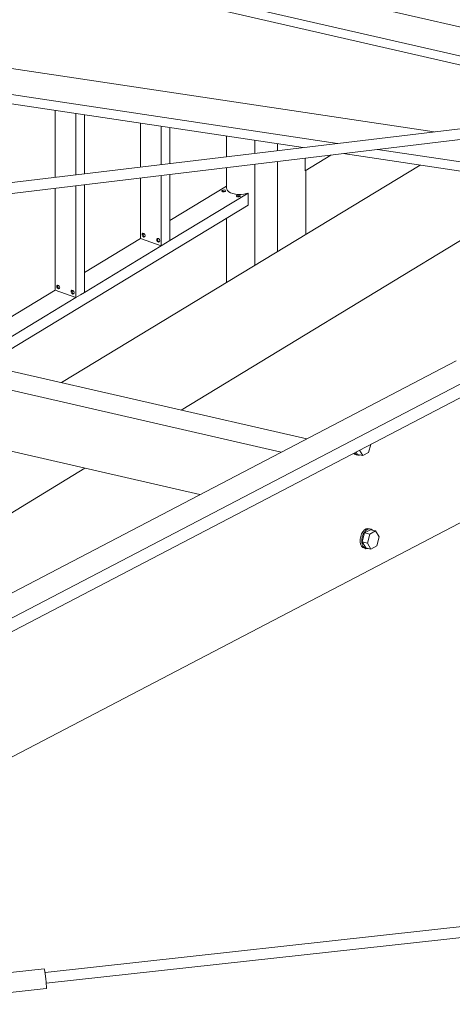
# Model space of a CAD drawing. Header units: millimetres. Extents: x 6879 to 7883, y 14059 to 14709.
# Tile 17 of 85: x 7082.68 to 7089.11, y 14345.14 to 14359.79. Entities that reach past the tile are written whole.
import ezdxf

# ---------------------------------------------------------------- set-up
doc = ezdxf.new("R2010")
doc.units = ezdxf.units.MM
doc.header["$LTSCALE"] = 10
doc.layers.add('PS_DIM', color=4, linetype='Continuous', lineweight=13)
doc.layers.add('PS_SOLID', color=7, linetype='Continuous', lineweight=30)

# ---------------------------------------------------------------- blocks, each defined once
blk = doc.blocks.new('uh')
at = {"layer": 'PS_SOLID', "color": 3, "linetype": 'Continuous', "lineweight": 13, "extrusion": (-1.11022e-16, 0.902689, 0.430295)}
for p, q in [((8134.928, 14380.183), (8146.437, 14377.541)), ((8134.751, 14380.091), (8146.059, 14377.496)), ((8141.052, 14379.209), (8147.671, 14377.69)), ((8132.169, 14378.741), (8142.963, 14377.123)), ((8131.591, 14378.439), (8141.524, 14376.95)), ((8131.386, 14378.332), (8141.016, 14376.889)), ((8142.119, 14376.861), (8147.706, 14376.023)), ((8141.611, 14376.799), (8147.502, 14375.916))]:
    blk.add_line(p, q, dxfattribs=at)
at = {"layer": 'PS_SOLID', "color": 6, "linetype": 'Continuous', "lineweight": 13, "extrusion": (-1.11022e-16, 0.902689, 0.430295)}
for p, q in [((8154.228, 14379.056), (8127.334, 14365.001)), ((8127.351, 14364.807), (8154.287, 14378.884)), ((8129.642, 14364.142), (8156.02, 14377.927)), ((8143.288, 14373.714), (8141.783, 14372.928)), ((8141.783, 14372.928), (8128.987, 14366.24))]:
    blk.add_line(p, q, dxfattribs=at)
at = {"layer": 'PS_SOLID', "color": 241, "linetype": 'Continuous', "lineweight": 13, "extrusion": (-1.11022e-16, 0.902689, 0.430295)}
for p, q in [((8151.861, 14378.194), (8128.666, 14375.402)), ((8129.126, 14375.296), (8151.461, 14377.985)), ((8154.115, 14366.485), (8137.179, 14364.613)), ((8137.197, 14364.454), (8153.725, 14366.281)), ((8137.165, 14364.672), (8135.478, 14364.486)), ((8137.168, 14364.668), (8137.165, 14364.672)), ((8137.172, 14364.653), (8137.168, 14364.668)), ((8137.176, 14364.629), (8137.172, 14364.653)), ((8137.181, 14364.596), (8137.176, 14364.629)), ((8137.186, 14364.559), (8137.181, 14364.596)), ((8137.191, 14364.518), (8137.186, 14364.559)), ((8137.195, 14364.478), (8137.191, 14364.518)), ((8135.51, 14364.189), (8137.198, 14364.375)), ((8137.198, 14364.441), (8137.195, 14364.478)), ((8137.2, 14364.411), (8137.198, 14364.441)), ((8137.198, 14364.375), (8137.2, 14364.376)), ((8137.2, 14364.389), (8137.2, 14364.411)), ((8137.2, 14364.376), (8137.2, 14364.389))]:
    blk.add_line(p, q, dxfattribs=at)
at = {"layer": 'PS_SOLID', "color": 146, "linetype": 'Continuous', "lineweight": 13, "extrusion": (-1.11022e-16, 0.902689, 0.430295)}
for p, q in [((8137.327, 14377.442), (8137.327, 14376.445)), ((8137.636, 14377.395), (8137.636, 14376.482)), ((8137.763, 14376.497), (8137.763, 14377.376)), ((8138.599, 14377.251), (8138.599, 14376.598)), ((8138.907, 14377.205), (8138.907, 14376.635)), ((8139.035, 14376.65), (8139.035, 14377.186)), ((8139.876, 14377.059), (8139.876, 14376.751)), ((8140.299, 14376.802), (8140.299, 14376.996)), ((8140.634, 14376.946), (8140.634, 14376.843)), ((8140.634, 14376.682), (8140.634, 14375.339)), ((8141.044, 14376.544), (8141.429, 14376.778)), ((8141.044, 14376.725), (8141.057, 14376.733)), ((8141.046, 14376.727), (8141.044, 14376.725)), ((8141.044, 14376.725), (8141.044, 14376.544)), ((8141.048, 14376.732), (8141.046, 14376.727)), ((8139.876, 14376.289), (8139.876, 14376.591)), ((8140.299, 14375.136), (8140.299, 14376.642)), ((8141.057, 14375.596), (8141.057, 14376.552)), ((8138.599, 14376.437), (8138.599, 14375.593)), ((8138.907, 14376.474), (8138.907, 14375.428)), ((8139.035, 14375.505), (8139.035, 14376.489)), ((8137.327, 14376.284), (8137.327, 14374.821)), ((8137.636, 14376.321), (8137.636, 14374.656)), ((8137.763, 14374.733), (8137.763, 14376.336)), ((8139.876, 14376.313), (8139.035, 14375.802)), ((8139.808, 14376.248), (8139.821, 14376.256)), ((8139.808, 14376.238), (8139.808, 14376.248)), ((8139.822, 14376.231), (8139.808, 14376.238)), ((8139.816, 14376.234), (8139.822, 14376.238)), ((8139.821, 14376.256), (8139.841, 14376.258)), ((8139.822, 14376.238), (8139.842, 14376.24)), ((8139.842, 14376.23), (8139.822, 14376.231)), ((8139.841, 14376.258), (8139.859, 14376.254)), ((8139.842, 14376.24), (8139.86, 14376.236)), ((8139.86, 14376.236), (8139.842, 14376.23)), ((8139.859, 14376.254), (8139.866, 14376.245)), ((8139.866, 14376.245), (8139.86, 14376.236)), ((8139.86, 14376.236), (8139.86, 14376.236)), ((8139.879, 14376.268), (8139.876, 14376.289)), ((8139.891, 14376.249), (8139.879, 14376.268)), ((8139.91, 14376.232), (8139.891, 14376.249)), ((8139.937, 14376.217), (8139.91, 14376.232)), ((8139.97, 14376.205), (8139.937, 14376.217)), ((8139.035, 14375.505), (8140.199, 14376.212)), ((8140.008, 14376.197), (8139.97, 14376.205)), ((8140.049, 14376.193), (8140.008, 14376.197)), ((8140.024, 14376.171), (8140.037, 14376.179)), ((8140.024, 14376.162), (8140.024, 14376.171)), ((8140.038, 14376.155), (8140.024, 14376.162)), ((8140.032, 14376.158), (8140.038, 14376.161)), ((8140.037, 14376.179), (8140.057, 14376.182)), ((8140.038, 14376.161), (8140.058, 14376.164)), ((8140.058, 14376.154), (8140.038, 14376.155)), ((8140.092, 14376.193), (8140.049, 14376.193)), ((8140.057, 14376.182), (8140.075, 14376.177)), ((8140.058, 14376.164), (8140.076, 14376.16)), ((8140.076, 14376.159), (8140.058, 14376.154)), ((8140.075, 14376.177), (8140.083, 14376.169)), ((8140.083, 14376.169), (8140.076, 14376.159)), ((8140.076, 14376.16), (8140.076, 14376.16)), ((8140.135, 14376.197), (8140.092, 14376.193)), ((8140.175, 14376.205), (8140.135, 14376.197)), ((8140.199, 14376.212), (8140.175, 14376.205)), ((8140.199, 14376.209), (8140.199, 14376.212)), ((8140.199, 14376.212), (8140.199, 14376.212)), ((8140.199, 14376.031), (8140.199, 14376.209)), ((8136.283, 14373.654), (8140.199, 14376.031)), ((8139.876, 14375.835), (8139.876, 14374.879)), ((8138.599, 14375.537), (8137.763, 14375.03)), ((8138.599, 14375.593), (8138.599, 14375.537)), ((8138.599, 14375.537), (8138.907, 14375.428)), ((8138.623, 14375.603), (8138.633, 14375.613)), ((8138.623, 14375.584), (8138.623, 14375.603)), ((8138.633, 14375.566), (8138.623, 14375.584)), ((8138.633, 14375.613), (8138.649, 14375.611)), ((8138.649, 14375.558), (8138.633, 14375.566)), ((8138.636, 14375.609), (8138.639, 14375.613)), ((8138.636, 14375.591), (8138.636, 14375.609)), ((8138.646, 14375.573), (8138.636, 14375.591)), ((8138.662, 14375.564), (8138.646, 14375.573)), ((8138.649, 14375.611), (8138.663, 14375.597)), ((8138.663, 14375.562), (8138.649, 14375.558)), ((8138.664, 14375.565), (8138.662, 14375.564)), ((8138.663, 14375.597), (8138.668, 14375.578)), ((8138.665, 14375.569), (8138.663, 14375.562)), ((8138.668, 14375.578), (8138.665, 14375.569)), ((8138.839, 14375.526), (8138.85, 14375.537)), ((8138.839, 14375.508), (8138.839, 14375.526)), ((8138.85, 14375.49), (8138.839, 14375.508)), ((8138.85, 14375.537), (8138.865, 14375.534)), ((8138.865, 14375.481), (8138.85, 14375.49)), ((8138.852, 14375.533), (8138.855, 14375.536)), ((8138.852, 14375.514), (8138.852, 14375.533)), ((8138.862, 14375.497), (8138.852, 14375.514)), ((8138.878, 14375.488), (8138.862, 14375.497)), ((8138.865, 14375.534), (8138.879, 14375.52)), ((8138.879, 14375.486), (8138.865, 14375.481)), ((8138.88, 14375.488), (8138.878, 14375.488)), ((8138.879, 14375.52), (8138.884, 14375.501)), ((8138.884, 14375.501), (8138.879, 14375.486)), ((8138.907, 14375.428), (8139.035, 14375.505)), ((8137.763, 14374.733), (8138.907, 14375.428)), ((8137.327, 14374.766), (8136.492, 14374.259)), ((8137.327, 14374.821), (8137.327, 14374.766)), ((8137.327, 14374.766), (8137.636, 14374.656)), ((8137.352, 14374.831), (8137.362, 14374.842)), ((8137.352, 14374.813), (8137.352, 14374.831)), ((8137.362, 14374.795), (8137.352, 14374.813)), ((8137.362, 14374.842), (8137.378, 14374.839)), ((8137.378, 14374.786), (8137.362, 14374.795)), ((8137.365, 14374.838), (8137.368, 14374.841)), ((8137.365, 14374.819), (8137.365, 14374.838)), ((8137.375, 14374.801), (8137.365, 14374.819)), ((8137.39, 14374.793), (8137.375, 14374.801)), ((8137.378, 14374.839), (8137.391, 14374.825)), ((8137.391, 14374.79), (8137.378, 14374.786)), ((8137.392, 14374.793), (8137.39, 14374.793)), ((8137.391, 14374.825), (8137.397, 14374.806)), ((8137.394, 14374.798), (8137.391, 14374.79)), ((8137.397, 14374.806), (8137.394, 14374.798)), ((8137.568, 14374.755), (8137.578, 14374.765)), ((8137.568, 14374.736), (8137.568, 14374.755)), ((8137.578, 14374.765), (8137.594, 14374.763)), ((8137.581, 14374.761), (8137.584, 14374.764)), ((8137.581, 14374.743), (8137.581, 14374.761)), ((8137.594, 14374.763), (8137.608, 14374.749)), ((8136.492, 14373.962), (8137.636, 14374.656)), ((8137.578, 14374.718), (8137.568, 14374.736)), ((8137.594, 14374.71), (8137.578, 14374.718)), ((8137.591, 14374.725), (8137.581, 14374.743)), ((8137.607, 14374.716), (8137.591, 14374.725)), ((8137.608, 14374.714), (8137.594, 14374.71)), ((8137.609, 14374.717), (8137.607, 14374.716)), ((8137.608, 14374.749), (8137.613, 14374.729)), ((8137.613, 14374.729), (8137.608, 14374.714)), ((8137.636, 14374.656), (8137.705, 14374.698)), ((8137.705, 14374.698), (8137.763, 14374.733))]:
    blk.add_line(p, q, dxfattribs=at)
at = {"layer": 'PS_SOLID', "color": 7, "linetype": 'Continuous', "lineweight": 13, "extrusion": (-1.11022e-16, 0.902689, 0.430295)}
for p, q in [((8142.757, 14376.628), (8137.426, 14373.392)), ((8139.2, 14372.984), (8144.718, 14376.334)), ((8128.502, 14366.491), (8137.772, 14372.117))]:
    blk.add_line(p, q, dxfattribs=at)
at = {"layer": 'PS_SOLID', "color": 220, "linetype": 'Continuous', "lineweight": 13, "extrusion": (-1.11022e-16, 0.902689, 0.430295)}
for p, q in [((8141.07, 14372.555), (8124.445, 14376.37)), ((8124.064, 14376.171), (8140.689, 14372.356)), ((8128.581, 14374.227), (8139.482, 14371.725)), ((8141.989, 14372.352), (8142.02, 14372.473)), ((8141.768, 14372.341), (8141.78, 14372.327)), ((8141.78, 14372.327), (8141.803, 14372.317)), ((8141.784, 14372.343), (8141.781, 14372.348)), ((8141.803, 14372.322), (8141.784, 14372.343)), ((8141.803, 14372.359), (8141.825, 14372.324)), ((8141.826, 14372.311), (8141.803, 14372.322)), ((8141.803, 14372.317), (8141.826, 14372.311)), ((8141.825, 14372.324), (8141.901, 14372.306)), ((8141.826, 14372.311), (8141.851, 14372.311)), ((8141.851, 14372.311), (8141.861, 14372.315)), ((8141.853, 14372.385), (8141.901, 14372.306)), ((8141.901, 14372.306), (8141.989, 14372.352)), ((8141.871, 14371.103), (8141.864, 14371.063)), ((8141.885, 14371.141), (8141.871, 14371.103)), ((8141.904, 14371.174), (8141.885, 14371.141)), ((8141.887, 14371.057), (8141.894, 14371.097)), ((8141.928, 14371.156), (8141.894, 14371.022)), ((8141.894, 14371.097), (8141.908, 14371.135)), ((8141.927, 14371.199), (8141.904, 14371.174)), ((8141.908, 14371.135), (8141.927, 14371.168)), ((8141.953, 14371.215), (8141.927, 14371.199)), ((8141.927, 14371.168), (8141.95, 14371.194)), ((8142.016, 14371.202), (8141.928, 14371.156)), ((8142.005, 14371.138), (8141.928, 14371.156)), ((8141.95, 14371.194), (8141.976, 14371.21)), ((8141.979, 14371.221), (8141.953, 14371.215)), ((8141.97, 14371.004), (8142.005, 14371.138)), ((8141.976, 14371.21), (8142.002, 14371.215)), ((8142.004, 14371.215), (8141.979, 14371.221)), ((8142.002, 14371.215), (8142.015, 14371.213)), ((8142.027, 14371.21), (8142.004, 14371.215)), ((8142.005, 14371.138), (8142.093, 14371.184)), ((8142.015, 14371.213), (8142.027, 14371.21)), ((8142.093, 14371.184), (8142.016, 14371.202)), ((8142.047, 14371.195), (8142.027, 14371.21)), ((8142.147, 14371.096), (8142.093, 14371.184)), ((8142.112, 14370.962), (8142.147, 14371.096)), ((8141.864, 14371.063), (8141.863, 14371.034)), ((8141.863, 14371.034), (8141.863, 14371.023)), ((8141.863, 14371.023), (8141.87, 14370.988)), ((8141.87, 14370.988), (8141.884, 14370.958)), ((8141.884, 14370.958), (8141.903, 14370.937)), ((8141.886, 14371.018), (8141.887, 14371.057)), ((8141.893, 14370.982), (8141.886, 14371.018)), ((8141.907, 14370.953), (8141.893, 14370.982)), ((8141.894, 14371.022), (8141.948, 14370.934)), ((8141.894, 14371.022), (8141.97, 14371.004)), ((8141.926, 14370.932), (8141.907, 14370.953)), ((8141.97, 14371.004), (8142.024, 14370.916)), ((8142.024, 14370.916), (8142.112, 14370.962)), ((8141.903, 14370.937), (8141.926, 14370.927)), ((8141.949, 14370.921), (8141.926, 14370.932)), ((8141.926, 14370.927), (8141.949, 14370.921)), ((8141.948, 14370.934), (8142.024, 14370.916)), ((8141.949, 14370.921), (8141.974, 14370.922)), ((8141.974, 14370.922), (8141.983, 14370.925))]:
    blk.add_line(p, q, dxfattribs=at)

msp = doc.modelspace()

# ---------------------------------------------------------------- block references
at = {"layer": 'PS_DIM'}
msp.add_blockref('uh', (-1054.126, -19.005), dxfattribs=at)

doc.saveas('drawing.dxf')
